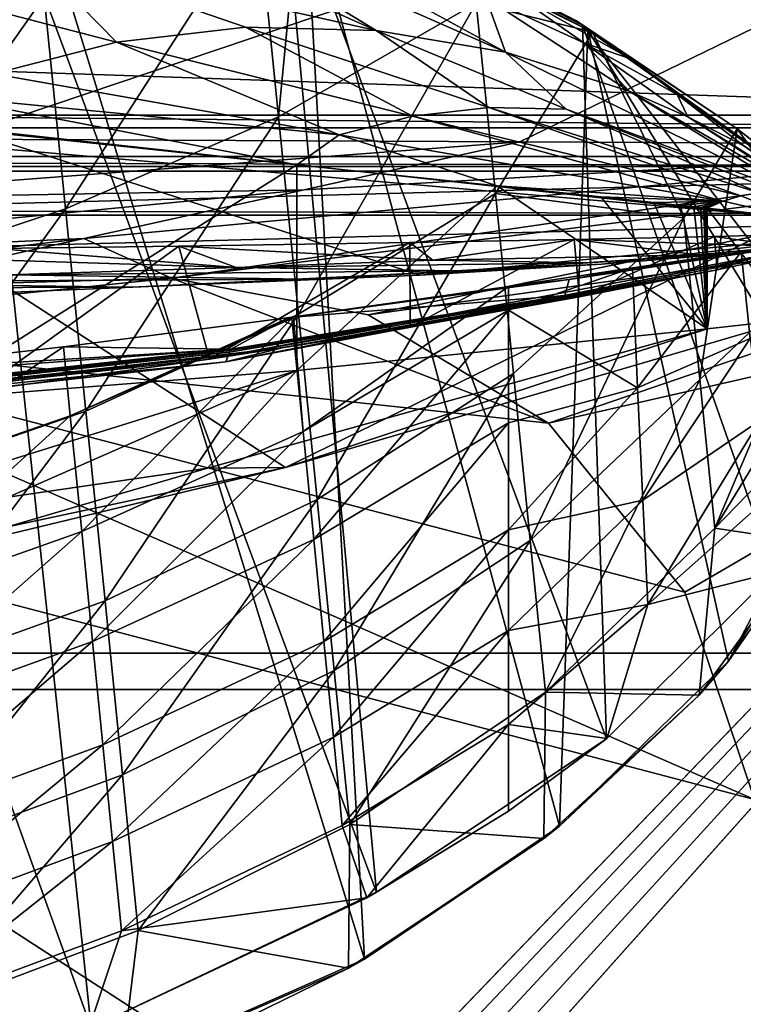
# Model space of a CAD drawing. Header units: metres. Extents: x -1204 to 0, y -809 to 0.
# Tile 112 of 118: x -128 to -84, y -105 to -46. Entities that reach past the tile are written whole.
import ezdxf

# ---------------------------------------------------------------- set-up
doc = ezdxf.new("R2010")
doc.units = ezdxf.units.M

msp = doc.modelspace()

# ---------------------------------------------------------------- linework, layer by layer
at = {"layer": 'Object 2'}
for points in [[(-10, -10, 90), (-602.021179, -625.846375, 90), (-1194.042358, -10, 90)], [(-594.006104, -626.560364, 90), (-602.021179, -625.846375, 90), (-10, -10, 90)], [(-585.781799, -628.854126, 90), (-594.006104, -626.560364, 90), (-10, -10, 90)], [(-577.802734, -632.855408, 90), (-585.781799, -628.854126, 90), (-10, -10, 90)], [(-10, -10, 90), (-570.615173, -638.481506, 90), (-577.802734, -632.855408, 90)], [(-317.021149, -753.244812, 90), (-570.615173, -638.481506, 90), (-10, -10, 90)], [(-10.00001, -794.032166, 90), (-317.021149, -753.244812, 90), (-10, -10, 90)], [(-1152.32312, -51.514099, 2065.953125), (-51.719181, -51.514099, 2065.953125), (-1191.021118, -12.81608, 2065.953125)], [(-1191.021118, -12.81608, 2065.953125), (-51.719181, -51.514099, 2065.953125), (-13.021163, -12.81608, 2065.953125)], [(-16.021164, -15.81608, 2063.697266), (-1149.852295, -53.984955, 2063.697266), (-1188.021118, -15.81608, 2063.697266)], [(-1183.620728, -15.461353, 163.059708), (-602.021118, -52.186188, 163.059708), (-20.421591, -15.461353, 163.059708)], [(-54.190041, -53.984955, 2063.697266), (-1149.852295, -53.984955, 2063.697266), (-16.021164, -15.81608, 2063.697266)], [(-602.021118, -52.186188, 163.059708), (-469.693329, -52.230034, 163.059708), (-20.421591, -15.461353, 163.059708)], [(-20.421591, -15.461353, 163.059708), (-469.693329, -52.230034, 163.059708), (-401.668549, -52.29002, 163.059708)], [(-401.668549, -52.29002, 163.059708), (-333.725525, -52.381508, 163.059708), (-20.421591, -15.461353, 163.059708)], [(-333.725525, -52.381508, 163.059708), (-267.446167, -52.509037, 163.059708), (-20.421591, -15.461353, 163.059708)], [(-20.421591, -15.461353, 163.059708), (-267.446167, -52.509037, 163.059708), (-200.119171, -52.689598, 163.059708)], [(-200.119171, -52.689598, 163.059708), (-165.851547, -52.806744, 163.059708), (-20.421591, -15.461353, 163.059708)], [(-165.851547, -52.806744, 163.059708), (-131.69278, -52.94434, 163.059708), (-20.421591, -15.461353, 163.059708)], [(-20.421591, -15.461353, 163.059708), (-131.69278, -52.94434, 163.059708), (-97.7351, -53.105221, 163.059708)], [(-97.7351, -53.105221, 163.059708), (-63.627033, -53.278889, 163.059708), (-20.421591, -15.461353, 163.059708)], [(-142.873184, -112.675606, 761.019043), (-123.324211, -106.006691, 761.142273), (-151.910416, -26.562714, 763.284912)], [(-151.910416, -26.562714, 763.284912), (-123.324211, -106.006691, 761.142273), (-131.387192, -30.240757, 763.136169)], [(-123.324211, -106.006691, 761.142273), (-106.304123, -97.912514, 761.309143), (-131.387192, -30.240757, 763.136169)], [(-131.387192, -30.240757, 763.136169), (-106.304123, -97.912514, 761.309143), (-111.91893, -36.871712, 762.913208)], [(-129.675827, -31.086746, 1218.528076), (-126.129387, -44.428093, 1221.843872), (-139.439499, -48.540134, 1219.432861)], [(-132.802704, -113.273911, 1277.284302), (-107.019112, -101.896164, 1277.513062), (-128.57254, -31.774403, 1279.395874)], [(-107.019112, -101.896164, 1277.513062), (-110.57946, -37.799053, 1279.191772), (-128.57254, -31.774403, 1279.395874)], [(-112.874451, -36.297775, 940.544189), (-111.91893, -36.871712, 762.913208), (-93.985672, -46.135025, 762.625671)], [(-112.874451, -36.297775, 940.544189), (-93.985672, -46.135025, 762.625671), (-94.346695, -45.880821, 1053.425415)], [(-112.874451, -36.297775, 940.544189), (-94.346695, -45.880821, 1053.425415), (-112.558167, -36.476601, 1053.425415)], [(-94.346695, -45.880821, 1053.425415), (-110.785149, -37.548122, 1225.921021), (-112.558167, -36.476601, 1053.425415)], [(-106.304123, -97.912514, 761.309143), (-92.554993, -88.741875, 761.512451), (-111.91893, -36.871712, 762.913208)], [(-111.91893, -36.871712, 762.913208), (-92.554993, -88.741875, 761.512451), (-93.985672, -46.135025, 762.625671)], [(-112.143982, -51.611595, 1228.927246), (-113.381432, -39.306435, 1225.181763), (-110.785149, -37.548122, 1225.921021)], [(-100.34066, -44.824921, 1232.72583), (-112.143982, -51.611595, 1228.927246), (-110.785149, -37.548122, 1225.921021)], [(-93.396271, -46.548183, 1237.630981), (-110.785149, -37.548122, 1225.921021), (-94.346695, -45.880821, 1053.425415)], [(-110.785149, -37.548122, 1225.921021), (-93.396271, -46.548183, 1237.630981), (-100.34066, -44.824921, 1232.72583)], [(-127.057289, -41.802216, 1731.918945), (-125.198891, -38.02401, 1634.200928), (-106.304916, -46.45911, 1829.632202)], [(-106.304916, -46.45911, 1829.632202), (-125.198891, -38.02401, 1634.200928), (-118.630142, -38.92915, 1634.200928)], [(-107.019112, -101.896164, 1277.513062), (-95.365578, -93.955872, 1277.689209), (-110.57946, -37.799053, 1279.191772)], [(-95.365578, -93.955872, 1277.689209), (-93.669357, -46.414337, 1278.922974), (-110.57946, -37.799053, 1279.191772)], [(-110.57946, -37.799053, 1279.191772), (-93.669357, -46.414337, 1278.922974), (-98.245201, -44.134964, 1453.190796)], [(-124.854805, -57.102619, 1226.069336), (-126.129387, -44.428093, 1221.843872), (-113.381432, -39.306435, 1225.181763)], [(-112.143982, -51.611595, 1228.927246), (-124.854805, -57.102619, 1226.069336), (-113.381432, -39.306435, 1225.181763)], [(-106.304916, -46.45911, 1829.632202), (-118.630142, -38.92915, 1634.200928), (-98.594261, -47.751736, 1829.632202)], [(-98.594261, -47.751736, 1829.632202), (-118.630142, -38.92915, 1634.200928), (-112.165924, -40.319908, 1634.200928)], [(-112.165924, -40.319908, 1634.200928), (-99.758446, -44.479996, 1634.200928), (-98.594261, -47.751736, 1829.632202)], [(-61.019341, -42.277069, 163.059708), (-61.019341, -52.277039, 163.059708), (-1143.019287, -42.277069, 163.059708)], [(-1143.019287, -42.277069, 163.059708), (-61.019341, -52.277039, 163.059708), (-1143.019287, -52.277039, 163.059708)], [(-1143.019287, -42.277069, 2063.059814), (-1143.019287, -52.277039, 2063.059814), (-61.019341, -42.277069, 2063.059814)], [(-1143.019287, -52.277039, 2063.059814), (-61.019341, -52.277039, 2063.059814), (-61.019341, -42.277069, 2063.059814)], [(-137.55571, -43.060596, 1731.918945), (-127.057289, -41.802216, 1731.918945), (-121.810402, -47.150406, 1829.632324)], [(-121.810402, -47.150406, 1829.632324), (-127.057289, -41.802216, 1731.918945), (-114.120659, -46.2621, 1829.632202)], [(-114.120659, -46.2621, 1829.632202), (-127.057289, -41.802216, 1731.918945), (-106.304916, -46.45911, 1829.632202)], [(-129.159119, -49.051888, 1829.632446), (-137.55571, -43.060596, 1731.918945), (-121.810402, -47.150406, 1829.632324)], [(-126.129387, -44.428093, 1221.843872), (-138.138077, -61.481461, 1224.005127), (-139.439499, -48.540134, 1219.432861)], [(-126.129387, -44.428093, 1221.843872), (-124.854805, -57.102619, 1226.069336), (-138.138077, -61.481461, 1224.005127)], [(-98.245201, -44.134964, 1453.190796), (-93.908211, -47.192703, 1634.200928), (-99.758446, -44.479996, 1634.200928)], [(-93.908211, -47.192703, 1634.200928), (-91.2136, -50.085922, 1829.632324), (-99.758446, -44.479996, 1634.200928)], [(-99.758446, -44.479996, 1634.200928), (-91.2136, -50.085922, 1829.632324), (-98.594261, -47.751736, 1829.632202)], [(-93.669357, -46.414337, 1278.922974), (-91.136795, -48.153843, 1453.190796), (-98.245201, -44.134964, 1453.190796)], [(-91.136795, -48.153843, 1453.190796), (-93.908211, -47.192703, 1634.200928), (-98.245201, -44.134964, 1453.190796)], [(-110.960144, -63.383739, 1234.122559), (-112.143982, -51.611595, 1228.927246), (-100.34066, -44.824921, 1232.72583)], [(-99.198219, -56.185425, 1237.22876), (-110.960144, -63.383739, 1234.122559), (-100.34066, -44.824921, 1232.72583)], [(-93.396271, -46.548183, 1237.630981), (-99.198219, -56.185425, 1237.22876), (-100.34066, -44.824921, 1232.72583)], [(-104.149788, -51.579063, 1927.345825), (-121.810402, -47.150406, 1829.632324), (-114.120659, -46.2621, 1829.632202)], [(-106.304916, -46.45911, 1829.632202), (-99.593521, -51.053921, 1927.345825), (-114.120659, -46.2621, 1829.632202)], [(-99.593521, -51.053921, 1927.345825), (-104.149788, -51.579063, 1927.345825), (-114.120659, -46.2621, 1829.632202)], [(-95.365578, -93.955872, 1277.689209), (-85.276665, -84.116219, 1277.919067), (-93.669357, -46.414337, 1278.922974)], [(-93.985672, -46.135025, 762.625671), (-78.178719, -57.37738, 762.292114), (-94.346695, -45.880821, 1053.425415)], [(-94.346695, -45.880821, 1053.425415), (-78.178719, -57.37738, 762.292114), (-78.178719, -57.37738, 1010.350647)], [(-84.759644, -52.335125, 1247.023193), (-94.346695, -45.880821, 1053.425415), (-78.178719, -57.37738, 1010.350647)], [(-84.759644, -52.335125, 1247.023193), (-93.396271, -46.548183, 1237.630981), (-94.346695, -45.880821, 1053.425415)], [(-92.554993, -88.741875, 761.512451), (-82.53112, -78.793983, 761.745605), (-93.985672, -46.135025, 762.625671)], [(-93.985672, -46.135025, 762.625671), (-82.53112, -78.793983, 761.745605), (-76.652695, -68.443481, 762)], [(-78.178719, -57.37738, 762.292114), (-93.985672, -46.135025, 762.625671), (-76.652695, -68.443481, 762)], [(-85.276665, -84.116219, 1277.919067), (-78.006813, -72.070419, 1278.213623), (-93.669357, -46.414337, 1278.922974)], [(-93.669357, -46.414337, 1278.922974), (-78.006813, -72.070419, 1278.213623), (-78.218864, -57.425652, 1278.595703)], [(-78.218864, -57.425652, 1278.595703), (-78.217918, -57.424534, 1433.302979), (-93.669357, -46.414337, 1278.922974)], [(-78.217918, -57.424534, 1433.302979), (-91.136795, -48.153843, 1453.190796), (-93.669357, -46.414337, 1278.922974)], [(-99.593521, -51.053921, 1927.345825), (-106.304916, -46.45911, 1829.632202), (-94.965324, -51.150623, 1927.345703)], [(-94.965324, -51.150623, 1927.345703), (-106.304916, -46.45911, 1829.632202), (-98.594261, -47.751736, 1829.632202)], [(-99.198219, -56.185425, 1237.22876), (-93.396271, -46.548183, 1237.630981), (-87.951897, -57.635136, 1246.151611)], [(-93.396271, -46.548183, 1237.630981), (-84.759644, -52.335125, 1247.023193), (-87.951897, -57.635136, 1246.151611)], [(-108.51461, -52.686878, 1927.345947), (-129.159119, -49.051888, 1829.632446), (-121.810402, -47.150406, 1829.632324)], [(-108.51461, -52.686878, 1927.345947), (-121.810402, -47.150406, 1829.632324), (-104.149788, -51.579063, 1927.345825)], [(-88.34642, -50.279877, 1634.200928), (-87.710281, -51.610596, 1829.632446), (-93.908211, -47.192703, 1634.200928)], [(-87.710281, -51.610596, 1829.632446), (-91.2136, -50.085922, 1829.632324), (-93.908211, -47.192703, 1634.200928)], [(-88.34642, -50.279877, 1634.200928), (-93.908211, -47.192703, 1634.200928), (-91.136795, -48.153843, 1453.190796)], [(-91.2136, -50.085922, 1829.632324), (-81.215988, -56.232765, 2025.059204), (-98.594261, -47.751736, 1829.632202)], [(-98.594261, -47.751736, 1829.632202), (-81.215988, -56.232765, 2025.059204), (-94.965324, -51.150623, 1927.345703)], [(-78.217918, -57.424534, 1433.302979), (-78.216393, -57.422707, 1510.637573), (-91.136795, -48.153843, 1453.190796)], [(-78.216393, -57.422707, 1510.637573), (-78.215408, -57.421501, 1549.247314), (-91.136795, -48.153843, 1453.190796)], [(-91.136795, -48.153843, 1453.190796), (-78.215408, -57.421501, 1549.247314), (-88.34642, -50.279877, 1634.200928)], [(-108.51461, -52.686878, 1927.345947), (-132.647537, -50.345684, 1829.632568), (-129.159119, -49.051888, 1829.632446)], [(-111.060669, -54.471844, 1933.362305), (-133.37706, -52.11808, 1841.090454), (-132.647537, -50.345684, 1829.632568)], [(-111.060669, -54.471844, 1933.362305), (-132.647537, -50.345684, 1829.632568), (-108.51461, -52.686878, 1927.345947)], [(-87.710281, -51.610596, 1829.632446), (-80.136925, -56.489822, 2025.059326), (-91.2136, -50.085922, 1829.632324)], [(-80.136925, -56.489822, 2025.059326), (-81.215988, -56.232765, 2025.059204), (-91.2136, -50.085922, 1829.632324)], [(-78.215408, -57.421501, 1549.247314), (-78.214973, -57.420971, 1568.390869), (-88.34642, -50.279877, 1634.200928)], [(-88.34642, -50.279877, 1634.200928), (-78.214973, -57.420971, 1568.390869), (-78.212738, -57.418293, 1589.528198)], [(-88.34642, -50.279877, 1634.200928), (-78.212738, -57.418293, 1589.528198), (-84.360336, -53.349972, 1829.632446)], [(-87.710281, -51.610596, 1829.632446), (-88.34642, -50.279877, 1634.200928), (-84.360336, -53.349972, 1829.632446)], [(-99.593521, -51.053921, 1927.345825), (-84.542458, -56.326405, 2025.059082), (-104.149788, -51.579063, 1927.345825)], [(-84.542458, -56.326405, 2025.059082), (-99.593521, -51.053921, 1927.345825), (-83.447311, -56.149998, 2025.059082)], [(-83.447311, -56.149998, 2025.059082), (-99.593521, -51.053921, 1927.345825), (-94.965324, -51.150623, 1927.345703)], [(-51.719181, -51.514099, 2065.953125), (-1152.32312, -51.514099, 2065.953125), (-54.779949, -54.574863, 2076.827881)], [(-1152.32312, -51.514099, 2065.953125), (-1149.262329, -54.574863, 2076.827881), (-54.779949, -54.574863, 2076.827881)], [(-123.639816, -69.184448, 1231.785645), (-124.854805, -57.102619, 1226.069336), (-112.143982, -51.611595, 1228.927246)], [(-110.960144, -63.383739, 1234.122559), (-123.639816, -69.184448, 1231.785645), (-112.143982, -51.611595, 1228.927246)], [(-85.587784, -56.637264, 2025.059082), (-108.51461, -52.686878, 1927.345947), (-104.149788, -51.579063, 1927.345825)], [(-84.542458, -56.326405, 2025.059082), (-85.587784, -56.637264, 2025.059082), (-104.149788, -51.579063, 1927.345825)], [(-81.215988, -56.232765, 2025.059204), (-82.328918, -56.117882, 2025.059204), (-94.965324, -51.150623, 1927.345703)], [(-94.965324, -51.150623, 1927.345703), (-82.328918, -56.117882, 2025.059204), (-83.447311, -56.149998, 2025.059082)], [(-80.136925, -56.489822, 2025.059326), (-87.710281, -51.610596, 1829.632446), (-79.618309, -56.668224, 2025.059326)], [(-79.618309, -56.668224, 2025.059326), (-87.710281, -51.610596, 1829.632446), (-84.360336, -53.349972, 1829.632446)], [(-1143.019287, -52.277039, 2063.059814), (-592.221802, -52.277039, 2035.05957), (-61.019341, -52.277039, 2063.059814)], [(-61.019341, -52.277039, 163.059708), (-606.323853, -52.2771, 178.815674), (-1143.019287, -52.277039, 163.059708)], [(-579.647461, -52.277081, 180.079239), (-606.323853, -52.2771, 178.815674), (-61.019341, -52.277039, 163.059708)], [(-592.221802, -52.277039, 2035.05957), (-530.419067, -52.277027, 2033.819946), (-61.019341, -52.277039, 2063.059814)], [(-553.259033, -52.277065, 183.603622), (-579.647461, -52.277081, 180.079239), (-61.019341, -52.277039, 163.059708)], [(-527.484924, -52.277077, 189.304047), (-553.259033, -52.277065, 183.603622), (-61.019341, -52.277039, 163.059708)], [(-61.019341, -52.277039, 2063.059814), (-530.419067, -52.277027, 2033.819946), (-210.875702, -52.277069, 2039.214233)], [(-256.563019, -52.277069, 206.237686), (-527.484924, -52.277077, 189.304047), (-61.019341, -52.277039, 163.059708)], [(-61.019341, -52.277039, 163.059708), (-222.15715, -52.277069, 203.440186), (-256.563019, -52.277069, 206.237686)], [(-187.65834, -52.277069, 202.238358), (-222.15715, -52.277069, 203.440186), (-61.019341, -52.277039, 163.059708)], [(-210.875702, -52.277069, 2039.214233), (-143.068665, -52.277069, 2044.445557), (-61.019341, -52.277039, 2063.059814)], [(-131.164246, -52.277069, 204.764084), (-187.65834, -52.277069, 202.238358), (-61.019341, -52.277039, 163.059708)], [(-143.068665, -52.277069, 2044.445557), (-75.219818, -52.277069, 2045.059814), (-61.019341, -52.277039, 2063.059814)], [(-142.869507, -79.18853, 2039.704468), (-111.733101, -72.539726, 2041.728271), (-143.068665, -52.277069, 2044.445557)], [(-111.733101, -72.539726, 2041.728271), (-81.222069, -57.633026, 2044.11438), (-143.068665, -52.277069, 2044.445557)], [(-143.068665, -52.277069, 2044.445557), (-81.222069, -57.633026, 2044.11438), (-75.219818, -52.277069, 2045.059814)], [(-133.37706, -52.11808, 1841.090454), (-111.060669, -54.471844, 1933.362305), (-133.392441, -68.515747, 1840.947266)], [(-131.164246, -52.277069, 204.764084), (-103.681511, -61.071793, 208.113754), (-132.29158, -62.254959, 204.656616)], [(-61.019341, -52.277039, 163.059708), (-75.228119, -52.277069, 213.077438), (-131.164246, -52.277069, 204.764084)], [(-75.228119, -52.277069, 213.077438), (-75.228119, -58.379692, 213.077438), (-131.164246, -52.277069, 204.764084)], [(-75.228119, -58.379692, 213.077438), (-103.681511, -61.071793, 208.113754), (-131.164246, -52.277069, 204.764084)], [(-99.093735, -55.738033, 1979.244751), (-111.060669, -54.471844, 1933.362305), (-108.51461, -52.686878, 1927.345947)], [(-99.093735, -55.738033, 1979.244751), (-108.51461, -52.686878, 1927.345947), (-85.587784, -56.637264, 2025.059082)], [(-87.951897, -57.635136, 1246.151611), (-84.759644, -52.335125, 1247.023193), (-86.979866, -67.301018, 1252.228394)], [(-84.759644, -52.335125, 1247.023193), (-79.221069, -59.957474, 1257.703491), (-86.979866, -67.301018, 1252.228394)], [(-78.218758, -57.425575, 1258.327881), (-84.759644, -52.335125, 1247.023193), (-78.178719, -57.37738, 1010.350647)], [(-84.759644, -52.335125, 1247.023193), (-78.218758, -57.425575, 1258.327881), (-79.221069, -59.957474, 1257.703491)], [(-131.69278, -52.94434, 163.059708), (-143.372101, -56.569725, 152.015396), (-97.7351, -53.105221, 163.059708)], [(-143.372101, -56.569725, 152.015396), (-110.622002, -55.960331, 151.817764), (-97.7351, -53.105221, 163.059708)], [(-110.622002, -55.960331, 151.817764), (-123.774139, -58.869568, 140.341736), (-63.627033, -53.278889, 163.059708)], [(-63.627033, -53.278889, 163.059708), (-123.774139, -58.869568, 140.341736), (-118.53315, -61.246933, 118.953995)], [(-60.374561, -54.002296, 163.059708), (-63.627033, -53.278889, 163.059708), (-118.53315, -61.246933, 118.953995)], [(-97.7351, -53.105221, 163.059708), (-110.622002, -55.960331, 151.817764), (-63.627033, -53.278889, 163.059708)], [(-1146.364624, -57.472641, 2076.088623), (-1149.852295, -53.984955, 2063.697266), (-57.677727, -57.472641, 2076.088623)], [(-1149.852295, -53.984955, 2063.697266), (-54.190041, -53.984955, 2063.697266), (-57.677727, -57.472641, 2076.088623)], [(-106.787247, -63.440125, 118.91571), (-60.374561, -54.002296, 163.059708), (-118.53315, -61.246933, 118.953995)], [(-56.800224, -56.479313, 163.059708), (-60.374561, -54.002296, 163.059708), (-106.787247, -63.440125, 118.91571)], [(-54.779949, -54.574863, 2076.827881), (-1149.262329, -54.574863, 2076.827881), (-1148.975098, -54.857471, 2077.832031)], [(-1148.975098, -54.857471, 2077.832031), (-55.067207, -54.857471, 2077.832031), (-54.779949, -54.574863, 2076.827881)], [(-133.392441, -68.515747, 1840.947266), (-111.060669, -54.471844, 1933.362305), (-111.048393, -66.76355, 1933.358887)], [(-111.060669, -54.471844, 1933.362305), (-99.093735, -55.738033, 1979.244751), (-111.048393, -66.76355, 1933.358887)], [(-1141.604492, -83.627754, 2097.01001), (-55.067207, -54.857471, 2077.832031), (-1148.975098, -54.857471, 2077.832031)], [(-62.437889, -83.627754, 2097.01001), (-55.067207, -54.857471, 2077.832031), (-1141.604492, -83.627754, 2097.01001)], [(-111.048393, -66.76355, 1933.358887), (-99.093735, -55.738033, 1979.244751), (-86.555603, -64.278046, 2025.059937)], [(-99.093735, -55.738033, 1979.244751), (-92.891281, -56.395302, 2002.185791), (-86.555603, -64.278046, 2025.059937)], [(-92.891281, -56.395302, 2002.185791), (-99.093735, -55.738033, 1979.244751), (-85.587784, -56.637264, 2025.059082)], [(-123.774139, -58.869568, 140.341736), (-110.622002, -55.960331, 151.817764), (-155.618546, -60.33168, 140.541092)], [(-110.622002, -55.960331, 151.817764), (-143.372101, -56.569725, 152.015396), (-155.618546, -60.33168, 140.541092)], [(-109.84684, -74.454422, 1240.693481), (-110.960144, -63.383739, 1234.122559), (-99.198219, -56.185425, 1237.22876)], [(-98.117744, -66.92968, 1243.062744), (-109.84684, -74.454422, 1240.693481), (-99.198219, -56.185425, 1237.22876)], [(-87.951897, -57.635136, 1246.151611), (-98.117744, -66.92968, 1243.062744), (-99.198219, -56.185425, 1237.22876)], [(-86.555603, -64.278046, 2025.059937), (-92.891281, -56.395302, 2002.185791), (-89.73391, -56.730141, 2013.660034)], [(-85.587784, -56.637264, 2025.059082), (-89.73391, -56.730141, 2013.660034), (-92.891281, -56.395302, 2002.185791)], [(-85.587784, -56.637264, 2025.059082), (-84.542458, -56.326405, 2025.059082), (-81.222069, -57.633026, 2044.11438)], [(-81.222069, -57.633026, 2044.11438), (-84.542458, -56.326405, 2025.059082), (-83.447311, -56.149998, 2025.059082)], [(-96.019035, -69.893349, 118.80307), (-56.800224, -56.479313, 163.059708), (-106.787247, -63.440125, 118.91571)], [(-54.251095, -60.36776, 163.059708), (-56.800224, -56.479313, 163.059708), (-96.019035, -69.893349, 118.80307)], [(-88.1418, -56.899052, 2019.395996), (-89.73391, -56.730141, 2013.660034), (-85.587784, -56.637264, 2025.059082)], [(-89.73391, -56.730141, 2013.660034), (-88.1418, -56.899052, 2019.395996), (-86.555603, -64.278046, 2025.059937)], [(-87.342766, -56.983841, 2022.262207), (-88.1418, -56.899052, 2019.395996), (-85.587784, -56.637264, 2025.059082)], [(-88.1418, -56.899052, 2019.395996), (-87.342766, -56.983841, 2022.262207), (-86.555603, -64.278046, 2025.059937)], [(-85.587784, -56.637264, 2025.059082), (-86.942566, -57.02631, 2023.694702), (-87.342766, -56.983841, 2022.262207)], [(-86.555603, -64.278046, 2025.059937), (-87.342766, -56.983841, 2022.262207), (-86.942566, -57.02631, 2023.694702)], [(-86.74231, -57.047562, 2024.410767), (-86.942566, -57.02631, 2023.694702), (-85.587784, -56.637264, 2025.059082)], [(-86.642143, -57.058193, 2024.768799), (-86.74231, -57.047562, 2024.410767), (-85.587784, -56.637264, 2025.059082)], [(-85.587784, -56.637264, 2025.059082), (-86.592049, -57.063511, 2024.947754), (-86.642143, -57.058193, 2024.768799)], [(-86.567001, -57.06617, 2025.037231), (-86.592049, -57.063511, 2024.947754), (-85.587784, -56.637264, 2025.059082)], [(-86.555603, -57.066879, 2025.059937), (-86.567001, -57.06617, 2025.037231), (-85.587784, -56.637264, 2025.059082)], [(-86.555603, -57.066879, 2025.059937), (-85.587784, -56.637264, 2025.059082), (-81.222069, -57.633026, 2044.11438)], [(-1146.364624, -57.472641, 2076.088623), (-57.677727, -57.472641, 2076.088623), (-1139.281494, -85.806732, 2094.976074)], [(-57.677727, -57.472641, 2076.088623), (-64.760849, -85.806732, 2094.976074), (-1139.281494, -85.806732, 2094.976074)], [(-138.138077, -61.481461, 1224.005127), (-124.854805, -57.102619, 1226.069336), (-136.900589, -73.786995, 1230.097656)], [(-124.854805, -57.102619, 1226.069336), (-123.639816, -69.184448, 1231.785645), (-136.900589, -73.786995, 1230.097656)], [(-86.942566, -57.02631, 2023.694702), (-86.74231, -57.047562, 2024.410767), (-86.555603, -64.278046, 2025.059937)], [(-86.74231, -57.047562, 2024.410767), (-86.642143, -57.058193, 2024.768799), (-86.555603, -64.278046, 2025.059937)], [(-86.555603, -64.278046, 2025.059937), (-86.642143, -57.058193, 2024.768799), (-86.592049, -57.063511, 2024.947754)], [(-86.592049, -57.063511, 2024.947754), (-86.567001, -57.06617, 2025.037231), (-86.555603, -64.278046, 2025.059937)], [(-86.567001, -57.06617, 2025.037231), (-86.555603, -57.066879, 2025.059937), (-86.555603, -64.278046, 2025.059937)], [(-86.555603, -64.278046, 2025.059937), (-86.555603, -57.066879, 2025.059937), (-81.523582, -63.719326, 2043.042236)], [(-86.555603, -57.066879, 2025.059937), (-81.222069, -57.633026, 2044.11438), (-81.523582, -63.719326, 2043.042236)], [(-111.733101, -72.539726, 2041.728271), (-81.523582, -63.719326, 2043.042236), (-81.222069, -57.633026, 2044.11438)], [(-97.1147, -76.903946, 1250.144531), (-98.117744, -66.92968, 1243.062744), (-87.951897, -57.635136, 1246.151611)], [(-86.979866, -67.301018, 1252.228394), (-97.1147, -76.903946, 1250.144531), (-87.951897, -57.635136, 1246.151611)], [(-115.289513, -66.238342, 664.6698), (-79.637787, -59.388416, 580.925659), (-75.228119, -58.379692, 628.759521)], [(-75.228119, -58.379692, 628.759521), (-75.228119, -58.379692, 661.559875), (-115.289513, -66.238342, 664.6698)], [(-75.228119, -58.379692, 661.559875), (-75.226776, -58.379799, 664.875671), (-115.289513, -66.238342, 664.6698)], [(-115.289513, -66.238342, 664.6698), (-75.226776, -58.379799, 664.875671), (-115.143257, -65.856537, 674.172241)], [(-75.226776, -58.379799, 664.875671), (-95.048058, -62.272488, 683.751221), (-115.143257, -65.856537, 674.172241)], [(-75.228119, -58.379692, 213.077438), (-75.228119, -58.379692, 315.815704), (-103.681511, -61.071793, 208.113754)], [(-75.228119, -58.379692, 315.815704), (-92.856056, -60.406384, 312.008362), (-103.681511, -61.071793, 208.113754)], [(-94.79509, -61.329617, 722.405762), (-95.048058, -62.272488, 683.751221), (-75.226776, -58.379799, 664.875671)], [(-75.226776, -58.379799, 664.875671), (-84.529381, -59.668465, 736.489136), (-94.79509, -61.329617, 722.405762)], [(-94.493401, -58.943001, 484.370361), (-86.111771, -58.756042, 532.306885), (-94.178864, -62.364601, 485.98291)], [(-81.862488, -59.355991, 520.878906), (-86.111771, -58.756042, 532.306885), (-94.493401, -58.943001, 484.370361)], [(-86.111771, -58.756042, 532.306885), (-85.958694, -60.740765, 533.304199), (-94.178864, -62.364601, 485.98291)], [(-75.228119, -58.379692, 315.815704), (-75.228119, -58.379692, 420.13031), (-92.856056, -60.406384, 312.008362)], [(-75.228119, -58.379692, 420.13031), (-84.425903, -59.733139, 416.999786), (-92.856056, -60.406384, 312.008362)], [(-86.111771, -58.756042, 532.306885), (-79.687019, -58.568134, 580.488037), (-85.958694, -60.740765, 533.304199)], [(-79.687019, -58.568134, 580.488037), (-86.111771, -58.756042, 532.306885), (-81.862488, -59.355991, 520.878906)], [(-79.687019, -58.568134, 580.488037), (-79.637787, -59.388416, 580.925659), (-85.958694, -60.740765, 533.304199)], [(-79.190361, -58.907436, 743.487976), (-84.529381, -59.668465, 736.489136), (-75.226776, -58.379799, 664.875671)], [(-75.228119, -58.379692, 420.13031), (-75.228119, -58.379692, 524.444946), (-84.425903, -59.733139, 416.999786)], [(-75.228119, -58.379692, 524.444946), (-78.532654, -59.057274, 522.663513), (-84.425903, -59.733139, 416.999786)], [(-155.618546, -60.33168, 140.541092), (-167.859604, -64.090828, 129.060028), (-123.774139, -58.869568, 140.341736)], [(-167.859604, -64.090828, 129.060028), (-136.920654, -61.774311, 128.858017), (-123.774139, -58.869568, 140.341736)], [(-123.774139, -58.869568, 140.341736), (-136.920654, -61.774311, 128.858017), (-118.53315, -61.246933, 118.953995)], [(-129.039825, -59.467819, 349.80368), (-118.099632, -59.326622, 386.007721), (-130.085602, -67.976509, 346.546051)], [(-118.099632, -59.326622, 386.007721), (-116.259789, -66.081741, 392.531769), (-130.085602, -67.976509, 346.546051)], [(-118.099632, -59.326622, 386.007721), (-129.039825, -59.467819, 349.80368), (-114.667915, -60.607395, 357.252167)], [(-118.099632, -59.326622, 386.007721), (-104.304916, -59.120148, 438.948608), (-116.259789, -66.081741, 392.531769)], [(-102.933632, -60.165119, 410.724701), (-104.304916, -59.120148, 438.948608), (-118.099632, -59.326622, 386.007721)], [(-114.667915, -60.607395, 357.252167), (-102.933632, -60.165119, 410.724701), (-118.099632, -59.326622, 386.007721)], [(-104.304916, -59.120148, 438.948608), (-104.284554, -64.176331, 439.03479), (-116.259789, -66.081741, 392.531769)], [(-104.304916, -59.120148, 438.948608), (-94.493401, -58.943001, 484.370361), (-104.284554, -64.176331, 439.03479)], [(-94.493401, -58.943001, 484.370361), (-104.304916, -59.120148, 438.948608), (-102.933632, -60.165119, 410.724701)], [(-94.493401, -58.943001, 484.370361), (-94.178864, -62.364601, 485.98291), (-104.284554, -64.176331, 439.03479)], [(-87.126633, -59.842953, 467.232635), (-94.493401, -58.943001, 484.370361), (-102.933632, -60.165119, 410.724701)], [(-87.126633, -59.842953, 467.232635), (-81.862488, -59.355991, 520.878906), (-94.493401, -58.943001, 484.370361)], [(-84.425903, -59.733139, 416.999786), (-78.532654, -59.057274, 522.663513), (-87.126633, -59.842953, 467.232635)], [(-78.532654, -59.057274, 522.663513), (-81.862488, -59.355991, 520.878906), (-87.126633, -59.842953, 467.232635)], [(-83.975372, -64.845329, 739.582703), (-84.529381, -59.668465, 736.489136), (-79.190361, -58.907436, 743.487976)], [(-129.039825, -59.467819, 349.80368), (-145.086243, -59.650616, 302.93457), (-114.667915, -60.607395, 357.252167)], [(-114.667915, -60.607395, 357.252167), (-145.086243, -59.650616, 302.93457), (-128.280197, -61.047359, 304.372559)], [(-85.958694, -60.740765, 533.304199), (-79.637787, -59.388416, 580.925659), (-115.289513, -66.238342, 664.6698)], [(-87.126633, -59.842953, 467.232635), (-102.933632, -60.165119, 410.724701), (-93.674271, -60.328831, 413.862946)], [(-92.856056, -60.406384, 312.008362), (-84.425903, -59.733139, 416.999786), (-101.491074, -60.8134, 360.829559)], [(-84.425903, -59.733139, 416.999786), (-93.674271, -60.328831, 413.862946), (-101.491074, -60.8134, 360.829559)], [(-84.529381, -59.668465, 736.489136), (-91.008186, -60.632458, 730.556213), (-94.79509, -61.329617, 722.405762)], [(-84.425903, -59.733139, 416.999786), (-87.126633, -59.842953, 467.232635), (-93.674271, -60.328831, 413.862946)], [(-91.008186, -60.632458, 730.556213), (-84.529381, -59.668465, 736.489136), (-90.704628, -67.781227, 734.823608)], [(-90.704628, -67.781227, 734.823608), (-84.529381, -59.668465, 736.489136), (-83.975372, -64.845329, 739.582703)], [(-86.979866, -67.301018, 1252.228394), (-79.221069, -59.957474, 1257.703491), (-86.087776, -76.17202, 1259.418213)], [(-79.221069, -59.957474, 1257.703491), (-78.795837, -64.185944, 1260.764771), (-86.087776, -76.17202, 1259.418213)], [(-103.681511, -61.071793, 208.113754), (-92.856056, -60.406384, 312.008362), (-120.860901, -61.777683, 256.006836)], [(-92.856056, -60.406384, 312.008362), (-110.559875, -61.296429, 308.191498), (-120.860901, -61.777683, 256.006836)], [(-93.674271, -60.328831, 413.862946), (-102.933632, -60.165119, 410.724701), (-114.667915, -60.607395, 357.252167)], [(-101.491074, -60.8134, 360.829559), (-93.674271, -60.328831, 413.862946), (-114.667915, -60.607395, 357.252167)], [(-101.491074, -60.8134, 360.829559), (-110.559875, -61.296429, 308.191498), (-92.856056, -60.406384, 312.008362)], [(-87.875092, -79.9851, 118.626915), (-54.251095, -60.36776, 163.059708), (-96.019035, -69.893349, 118.80307)], [(-54.251095, -60.36776, 163.059708), (-87.875092, -79.9851, 118.626915), (-83.725204, -92.362556, 118.410866)], [(-110.559875, -61.296429, 308.191498), (-128.280197, -61.047359, 304.372559), (-143.740799, -61.484669, 252.173111)], [(-120.860901, -61.777683, 256.006836), (-132.29158, -62.254959, 204.656616), (-103.681511, -61.071793, 208.113754)], [(-114.667915, -60.607395, 357.252167), (-128.280197, -61.047359, 304.372559), (-101.491074, -60.8134, 360.829559)], [(-128.280197, -61.047359, 304.372559), (-110.559875, -61.296429, 308.191498), (-101.491074, -60.8134, 360.829559)], [(-111.924629, -65.401451, 464.540405), (-85.958694, -60.740765, 533.304199), (-115.289513, -66.238342, 664.6698)], [(-111.924629, -65.401451, 464.540405), (-94.178864, -62.364601, 485.98291), (-85.958694, -60.740765, 533.304199)], [(-98.419701, -63.163074, 726.623718), (-98.419861, -61.732468, 725.868042), (-91.008186, -60.632458, 730.556213)], [(-94.79509, -61.329617, 722.405762), (-91.008186, -60.632458, 730.556213), (-98.419861, -61.732468, 725.868042)], [(-90.704628, -67.781227, 734.823608), (-98.419701, -63.163074, 726.623718), (-91.008186, -60.632458, 730.556213)], [(-143.740799, -61.484669, 252.173111), (-160.290649, -61.903255, 202.734772), (-120.860901, -61.777683, 256.006836)], [(-118.53315, -61.246933, 118.953995), (-136.920654, -61.774311, 128.858017), (-148.221344, -64.277542, 118.901093)], [(-148.221344, -64.277542, 118.901093), (-96.019035, -69.893349, 118.80307), (-118.53315, -61.246933, 118.953995)], [(-120.860901, -61.777683, 256.006836), (-110.559875, -61.296429, 308.191498), (-143.740799, -61.484669, 252.173111)], [(-96.019035, -69.893349, 118.80307), (-106.787247, -63.440125, 118.91571), (-118.53315, -61.246933, 118.953995)], [(-111.253685, -63.557495, 720.262146), (-111.486053, -63.589355, 720.175964), (-94.79509, -61.329617, 722.405762)], [(-94.79509, -61.329617, 722.405762), (-111.486053, -63.589355, 720.175964), (-95.048058, -62.272488, 683.751221)], [(-98.419861, -61.732468, 725.868042), (-111.253685, -63.557495, 720.262146), (-94.79509, -61.329617, 722.405762)], [(-160.290649, -61.903255, 202.734772), (-132.29158, -62.254959, 204.656616), (-120.860901, -61.777683, 256.006836)], [(-115.143257, -65.856537, 674.172241), (-95.048058, -62.272488, 683.751221), (-115.070908, -65.666061, 678.923523)], [(-95.048058, -62.272488, 683.751221), (-115.035126, -65.571091, 681.299194), (-115.070908, -65.666061, 678.923523)], [(-115.017509, -65.523796, 682.487), (-115.035126, -65.571091, 681.299194), (-95.048058, -62.272488, 683.751221)], [(-115.008896, -65.500282, 683.080994), (-115.017509, -65.523796, 682.487), (-95.048058, -62.272488, 683.751221)], [(-115.004723, -65.488617, 683.37793), (-115.008896, -65.500282, 683.080994), (-95.048058, -62.272488, 683.751221)], [(-115.002731, -65.482857, 683.526428), (-115.004723, -65.488617, 683.37793), (-95.048058, -62.272488, 683.751221)], [(-95.048058, -62.272488, 683.751221), (-115.001221, -65.477417, 683.674927), (-115.002731, -65.482857, 683.526428)], [(-111.486053, -63.589355, 720.175964), (-115.001221, -65.477417, 683.674927), (-95.048058, -62.272488, 683.751221)], [(-110.676201, -70.407722, 724.311096), (-111.253685, -63.557495, 720.262146), (-98.419861, -61.732468, 725.868042)], [(-98.419701, -63.163074, 726.623718), (-110.676201, -70.407722, 724.311096), (-98.419861, -61.732468, 725.868042)], [(-104.284554, -64.176331, 439.03479), (-94.178864, -62.364601, 485.98291), (-111.924629, -65.401451, 464.540405)], [(-123.639816, -69.184448, 1231.785645), (-110.960144, -63.383739, 1234.122559), (-122.501816, -80.50071, 1238.911011)], [(-110.960144, -63.383739, 1234.122559), (-109.84684, -74.454422, 1240.693481), (-122.501816, -80.50071, 1238.911011)], [(-110.037842, -76.847237, 728.843323), (-110.676201, -70.407722, 724.311096), (-98.419701, -63.163074, 726.623718)], [(-98.419838, -69.876686, 730.589905), (-110.037842, -76.847237, 728.843323), (-98.419701, -63.163074, 726.623718)], [(-98.419838, -69.876686, 730.589905), (-98.419701, -63.163074, 726.623718), (-90.704628, -67.781227, 734.823608)], [(-124.992851, -65.346626, 715.84436), (-111.486053, -63.589355, 720.175964), (-124.575989, -69.467155, 718.136414)], [(-111.486053, -63.589355, 720.175964), (-124.992851, -65.346626, 715.84436), (-115.001221, -65.477417, 683.674927)], [(-124.575989, -69.467155, 718.136414), (-111.486053, -63.589355, 720.175964), (-111.345985, -63.651169, 720.268921)], [(-124.575989, -69.467155, 718.136414), (-111.345985, -63.651169, 720.268921), (-123.891861, -76.368416, 722.51593)], [(-111.345985, -63.651169, 720.268921), (-110.676201, -70.407722, 724.311096), (-123.891861, -76.368416, 722.51593)], [(-86.555603, -64.278046, 2025.059937), (-81.523582, -63.719326, 2043.042236), (-111.733101, -72.539726, 2041.728271)], [(-111.486053, -63.589355, 720.175964), (-111.253685, -63.557495, 720.262146), (-111.345985, -63.651169, 720.268921)], [(-111.345985, -63.651169, 720.268921), (-111.253685, -63.557495, 720.262146), (-110.676201, -70.407722, 724.311096)], [(-83.725204, -92.362556, 118.410866), (-148.221344, -64.277542, 118.901093), (-178.64003, -67.420189, 118.846237)], [(-83.725204, -92.362556, 118.410866), (-87.875092, -79.9851, 118.626915), (-148.221344, -64.277542, 118.901093)], [(-87.875092, -79.9851, 118.626915), (-96.019035, -69.893349, 118.80307), (-148.221344, -64.277542, 118.901093)], [(-111.733101, -72.539726, 2041.728271), (-116.382484, -72.585571, 1988.339233), (-86.555603, -64.278046, 2025.059937)], [(-116.382484, -72.585571, 1988.339233), (-111.048393, -66.76355, 1933.358887), (-86.555603, -64.278046, 2025.059937)], [(-116.259789, -66.081741, 392.531769), (-104.284554, -64.176331, 439.03479), (-111.924629, -65.401451, 464.540405)], [(-86.087776, -76.17202, 1259.418213), (-78.795837, -64.185944, 1260.764771), (-78.389473, -68.226845, 1264.076782)], [(-90.396751, -74.500854, 739.744751), (-90.704628, -67.781227, 734.823608), (-83.975372, -64.845329, 739.582703)], [(-90.396751, -74.500854, 739.744751), (-83.975372, -64.845329, 739.582703), (-83.413788, -69.734787, 743.113342)], [(-149.067657, -69.657883, 464.540466), (-111.924629, -65.401451, 464.540405), (-155.860367, -70.801498, 664.550293)], [(-111.924629, -65.401451, 464.540405), (-115.289513, -66.238342, 664.6698), (-155.860367, -70.801498, 664.550293)], [(-115.143257, -65.856537, 674.172241), (-115.070908, -65.666061, 678.923523), (-155.355576, -70.059265, 678.817993)], [(-155.355576, -70.059265, 678.817993), (-115.070908, -65.666061, 678.923523), (-155.272766, -69.936386, 681.196045)], [(-115.070908, -65.666061, 678.923523), (-115.035126, -65.571091, 681.299194), (-155.272766, -69.936386, 681.196045)], [(-155.272766, -69.936386, 681.196045), (-115.035126, -65.571091, 681.299194), (-155.231903, -69.875336, 682.385132)], [(-115.035126, -65.571091, 681.299194), (-115.017509, -65.523796, 682.487), (-155.231903, -69.875336, 682.385132)], [(-155.231903, -69.875336, 682.385132), (-115.017509, -65.523796, 682.487), (-155.211868, -69.845078, 682.979675)], [(-115.017509, -65.523796, 682.487), (-115.008896, -65.500282, 683.080994), (-155.211868, -69.845078, 682.979675)], [(-155.211868, -69.845078, 682.979675), (-115.008896, -65.500282, 683.080994), (-155.202118, -69.830132, 683.276978)], [(-115.008896, -65.500282, 683.080994), (-115.004723, -65.488617, 683.37793), (-155.202118, -69.830132, 683.276978)], [(-155.202118, -69.830132, 683.276978), (-115.004723, -65.488617, 683.37793), (-155.197449, -69.8228, 683.425659)], [(-115.002731, -65.482857, 683.526428), (-155.19371, -69.816109, 683.574341), (-155.197449, -69.8228, 683.425659)], [(-115.004723, -65.488617, 683.37793), (-115.002731, -65.482857, 683.526428), (-155.197449, -69.8228, 683.425659)], [(-115.001221, -65.477417, 683.674927), (-155.19371, -69.816109, 683.574341), (-115.002731, -65.482857, 683.526428)], [(-115.001221, -65.477417, 683.674927), (-153.320007, -68.291908, 709.904602), (-155.19371, -69.816109, 683.574341)], [(-115.001221, -65.477417, 683.674927), (-139.118851, -66.952469, 712.44458), (-153.320007, -68.291908, 709.904602)], [(-116.259789, -66.081741, 392.531769), (-111.924629, -65.401451, 464.540405), (-149.067657, -69.657883, 464.540466)], [(-139.118851, -66.952469, 712.44458), (-124.992851, -65.346626, 715.84436), (-138.299759, -74.21331, 716.533569)], [(-124.992851, -65.346626, 715.84436), (-139.118851, -66.952469, 712.44458), (-115.001221, -65.477417, 683.674927)], [(-138.299759, -74.21331, 716.533569), (-124.992851, -65.346626, 715.84436), (-124.575989, -69.467155, 718.136414)], [(-155.860367, -70.801498, 664.550293), (-115.289513, -66.238342, 664.6698), (-155.522751, -70.306091, 674.062012)], [(-115.289513, -66.238342, 664.6698), (-115.143257, -65.856537, 674.172241), (-155.522751, -70.306091, 674.062012)], [(-155.522751, -70.306091, 674.062012), (-115.143257, -65.856537, 674.172241), (-155.355576, -70.059265, 678.817993)], [(-130.085602, -67.976509, 346.546051), (-116.259789, -66.081741, 392.531769), (-149.067657, -69.657883, 464.540466)], [(-133.392441, -68.515747, 1840.947266), (-111.048393, -66.76355, 1933.358887), (-139.61705, -75.667572, 1880.283203)], [(-139.61705, -75.667572, 1880.283203), (-111.048393, -66.76355, 1933.358887), (-128.293594, -74.317184, 1934.380127)], [(-111.048393, -66.76355, 1933.358887), (-116.382484, -72.585571, 1988.339233), (-128.293594, -74.317184, 1934.380127)], [(-108.820007, -84.665237, 1248.546021), (-109.84684, -74.454422, 1240.693481), (-98.117744, -66.92968, 1243.062744)], [(-97.1147, -76.903946, 1250.144531), (-108.820007, -84.665237, 1248.546021), (-98.117744, -66.92968, 1243.062744)], [(-178.64003, -67.420189, 118.846237), (-209.42363, -70.397537, 118.794266), (-78.372498, -132.380936, 117.712341)], [(-78.372498, -132.380936, 117.712341), (-83.725204, -92.362556, 118.410866), (-178.64003, -67.420189, 118.846237)], [(-96.203827, -85.961685, 1258.36853), (-97.1147, -76.903946, 1250.144531), (-86.979866, -67.301018, 1252.228394)], [(-86.087776, -76.17202, 1259.418213), (-96.203827, -85.961685, 1258.36853), (-86.979866, -67.301018, 1252.228394)], [(-98.419861, -76.269066, 735.079102), (-90.704628, -67.781227, 734.823608), (-90.396751, -74.500854, 739.744751)], [(-98.419861, -76.269066, 735.079102), (-98.419838, -69.876686, 730.589905), (-90.704628, -67.781227, 734.823608)], [(-78.006813, -72.070419, 1278.213623), (-85.276665, -84.116219, 1277.919067), (-76.572632, -67.605492, 1267.624756)], [(-85.276665, -84.116219, 1277.919067), (-80.377785, -77.021339, 1267.624756), (-76.572632, -67.605492, 1267.624756)], [(-78.389473, -68.226845, 1264.076782), (-80.377785, -77.021339, 1267.624756), (-86.087776, -76.17202, 1259.418213)], [(-136.900589, -73.786995, 1230.097656), (-123.639816, -69.184448, 1231.785645), (-135.744751, -85.280647, 1237.623413)], [(-123.639816, -69.184448, 1231.785645), (-122.501816, -80.50071, 1238.911011), (-135.744751, -85.280647, 1237.623413)], [(-137.604843, -81.223335, 721.166626), (-138.299759, -74.21331, 716.533569), (-124.575989, -69.467155, 718.136414)], [(-123.891861, -76.368416, 722.51593), (-137.604843, -81.223335, 721.166626), (-124.575989, -69.467155, 718.136414)], [(-109.434296, -82.935631, 733.841675), (-110.037842, -76.847237, 728.843323), (-98.419838, -69.876686, 730.589905)], [(-98.419861, -76.269066, 735.079102), (-109.434296, -82.935631, 733.841675), (-98.419838, -69.876686, 730.589905)], [(-90.088875, -80.728035, 745.271362), (-90.396751, -74.500854, 739.744751), (-83.413788, -69.734787, 743.113342)], [(-82.852203, -74.295952, 747.047607), (-90.088875, -80.728035, 745.271362), (-83.413788, -69.734787, 743.113342)], [(-209.42363, -70.397537, 118.794266), (-240.123306, -73.158218, 118.746078), (-78.372498, -132.380936, 117.712341)], [(-123.891861, -76.368416, 722.51593), (-110.676201, -70.407722, 724.311096), (-123.241661, -82.927406, 727.395203)], [(-110.676201, -70.407722, 724.311096), (-110.037842, -76.847237, 728.843323), (-123.241661, -82.927406, 727.395203)], [(-142.869507, -79.18853, 2039.704468), (-137.163757, -78.671654, 1987.060791), (-111.733101, -72.539726, 2041.728271)], [(-137.163757, -78.671654, 1987.060791), (-116.382484, -72.585571, 1988.339233), (-111.733101, -72.539726, 2041.728271)], [(-128.293594, -74.317184, 1934.380127), (-116.382484, -72.585571, 1988.339233), (-137.163757, -78.671654, 1987.060791)], [(-240.123306, -73.158218, 118.746078), (-300.968048, -77.99707, 118.661613), (-75.01664, -161.387802, 117.206024)], [(-78.372498, -132.380936, 117.712341), (-240.123306, -73.158218, 118.746078), (-75.01664, -161.387802, 117.206024)], [(-109.84684, -74.454422, 1240.693481), (-121.457092, -90.889488, 1247.343384), (-122.501816, -80.50071, 1238.911011)], [(-108.820007, -84.665237, 1248.546021), (-121.457092, -90.889488, 1247.343384), (-109.84684, -74.454422, 1240.693481)], [(-98.419861, -82.288841, 740.057495), (-90.396751, -74.500854, 739.744751), (-90.088875, -80.728035, 745.271362)], [(-98.419861, -82.288841, 740.057495), (-98.419861, -76.269066, 735.079102), (-90.396751, -74.500854, 739.744751)], [(-90.088875, -80.728035, 745.271362), (-82.852203, -74.295952, 747.047607), (-82.533157, -78.795387, 751.349731)], [(-136.94574, -87.872124, 726.306763), (-137.604843, -81.223335, 721.166626), (-123.891861, -76.368416, 722.51593)], [(-123.241661, -82.927406, 727.395203), (-136.94574, -87.872124, 726.306763), (-123.891861, -76.368416, 722.51593)], [(-108.868736, -88.640747, 739.279724), (-109.434296, -82.935631, 733.841675), (-98.419861, -76.269066, 735.079102)], [(-98.419861, -82.288841, 740.057495), (-108.868736, -88.640747, 739.279724), (-98.419861, -76.269066, 735.079102)], [(-86.087776, -76.17202, 1259.418213), (-87.023193, -86.144196, 1267.624756), (-96.203827, -85.961685, 1258.36853)], [(-80.377785, -77.021339, 1267.624756), (-87.023193, -86.144196, 1267.624756), (-86.087776, -76.17202, 1259.418213)], [(-123.241661, -82.927406, 727.395203), (-110.037842, -76.847237, 728.843323), (-122.62883, -89.109406, 732.748535)], [(-110.037842, -76.847237, 728.843323), (-109.434296, -82.935631, 733.841675), (-122.62883, -89.109406, 732.748535)], [(-107.89473, -93.866203, 1257.563354), (-108.820007, -84.665237, 1248.546021), (-97.1147, -76.903946, 1250.144531)], [(-96.203827, -85.961685, 1258.36853), (-107.89473, -93.866203, 1257.563354), (-97.1147, -76.903946, 1250.144531)], [(-80.377785, -77.021339, 1267.624756), (-85.276665, -84.116219, 1277.919067), (-87.023193, -86.144196, 1267.624756)], [(-300.968048, -77.99707, 118.661613), (-360.52652, -81.898285, 118.593521), (-70.629105, -206.836044, 116.412727)], [(-75.01664, -161.387802, 117.206024), (-300.968048, -77.99707, 118.661613), (-70.629105, -206.836044, 116.412727)], [(-92.554993, -88.741875, 761.512451), (-82.533157, -78.795387, 751.349731), (-82.53112, -78.793983, 761.745605)], [(-92.5485, -88.736115, 751.349731), (-82.533157, -78.795387, 751.349731), (-92.554993, -88.741875, 761.512451)], [(-92.5485, -88.736115, 751.349731), (-90.088875, -80.728035, 745.271362), (-82.533157, -78.795387, 751.349731)], [(-135.744751, -85.280647, 1237.623413), (-122.501816, -80.50071, 1238.911011), (-134.687103, -95.797966, 1246.474731)], [(-122.501816, -80.50071, 1238.911011), (-121.457092, -90.889488, 1247.343384), (-134.687103, -95.797966, 1246.474731)], [(-98.419861, -87.896881, 745.492188), (-90.088875, -80.728035, 745.271362), (-92.5485, -88.736115, 751.349731)], [(-98.419861, -87.896881, 745.492188), (-98.419861, -82.288841, 740.057495), (-90.088875, -80.728035, 745.271362)], [(-360.52652, -81.898285, 118.593521), (-421.769043, -85.030029, 118.538857), (-67.645378, -246.592377, 115.718773)], [(-70.629105, -206.836044, 116.412727), (-360.52652, -81.898285, 118.593521), (-67.645378, -246.592377, 115.718773)], [(-108.34433, -93.930801, 745.128174), (-108.868736, -88.640747, 739.279724), (-98.419861, -82.288841, 740.057495)], [(-98.419861, -87.896881, 745.492188), (-108.34433, -93.930801, 745.128174), (-98.419861, -82.288841, 740.057495)], [(-136.325943, -94.124489, 731.926941), (-136.94574, -87.872124, 726.306763), (-123.241661, -82.927406, 727.395203)], [(-122.62883, -89.109406, 732.748535), (-136.325943, -94.124489, 731.926941), (-123.241661, -82.927406, 727.395203)], [(-122.62883, -89.109406, 732.748535), (-109.434296, -82.935631, 733.841675), (-122.05661, -94.881767, 738.547668)], [(-109.434296, -82.935631, 733.841675), (-108.868736, -88.640747, 739.279724), (-122.05661, -94.881767, 738.547668)], [(-73.308517, -111.084831, 2115.312988), (-1141.604492, -83.627754, 2097.01001), (-1130.733765, -111.084831, 2115.312988)], [(-73.308517, -111.084831, 2115.312988), (-62.437889, -83.627754, 2097.01001), (-1141.604492, -83.627754, 2097.01001)], [(-85.276665, -84.116219, 1277.919067), (-95.365578, -93.955872, 1277.689209), (-87.023193, -86.144196, 1267.624756)], [(-67.645378, -246.592377, 115.718773), (-421.769043, -85.030029, 118.538857), (-482.169464, -87.233986, 118.500389)], [(-120.520981, -100.198212, 1256.957642), (-121.457092, -90.889488, 1247.343384), (-108.820007, -84.665237, 1248.546021)], [(-107.89473, -93.866203, 1257.563354), (-120.520981, -100.198212, 1256.957642), (-108.820007, -84.665237, 1248.546021)], [(-1128.730103, -112.898163, 2113.035156), (-1139.281494, -85.806732, 2094.976074), (-75.312218, -112.898163, 2113.035156)], [(-1139.281494, -85.806732, 2094.976074), (-64.760849, -85.806732, 2094.976074), (-75.312218, -112.898163, 2113.035156)], [(-96.203827, -85.961685, 1258.36853), (-96.306786, -94.699516, 1267.624756), (-107.89473, -93.866203, 1257.563354)], [(-87.023193, -86.144196, 1267.624756), (-96.306786, -94.699516, 1267.624756), (-96.203827, -85.961685, 1258.36853)], [(-87.023193, -86.144196, 1267.624756), (-95.365578, -93.955872, 1277.689209), (-96.306786, -94.699516, 1267.624756)], [(-590.164673, -606.131226, 109.443001), (-64.054756, -324.029175, 114.367111), (-482.169464, -87.233986, 118.500389)], [(-64.054756, -324.029175, 114.367111), (-65.505524, -284.940216, 115.049408), (-482.169464, -87.233986, 118.500389)], [(-482.169464, -87.233986, 118.500389), (-65.505524, -284.940216, 115.049408), (-67.645378, -246.592377, 115.718773)], [(-106.879066, -98.232986, 751.349365), (-108.34433, -93.930801, 745.128174), (-98.419861, -87.896881, 745.492188)], [(-98.419861, -93.059319, 751.349731), (-106.879066, -98.232986, 751.349365), (-98.419861, -87.896881, 745.492188)], [(-98.419861, -93.059319, 751.349731), (-98.419861, -87.896881, 745.492188), (-92.5485, -88.736115, 751.349731)], [(-108.868736, -88.640747, 739.279724), (-121.528183, -100.212311, 744.76123), (-122.05661, -94.881767, 738.547668)], [(-108.868736, -88.640747, 739.279724), (-108.34433, -93.930801, 745.128174), (-121.528183, -100.212311, 744.76123)], [(-106.304123, -97.912514, 761.309143), (-98.419861, -93.059319, 751.349731), (-92.5485, -88.736115, 751.349731)], [(-106.304123, -97.912514, 761.309143), (-92.5485, -88.736115, 751.349731), (-92.554993, -88.741875, 761.512451)], [(-135.748703, -99.947395, 737.997375), (-136.325943, -94.124489, 731.926941), (-122.62883, -89.109406, 732.748535)], [(-122.05661, -94.881767, 738.547668), (-135.748703, -99.947395, 737.997375), (-122.62883, -89.109406, 732.748535)], [(-121.457092, -90.889488, 1247.343384), (-133.743164, -105.184532, 1256.52002), (-134.687103, -95.797966, 1246.474731)], [(-121.457092, -90.889488, 1247.343384), (-120.520981, -100.198212, 1256.957642), (-133.743164, -105.184532, 1256.52002)], [(-106.879066, -98.232986, 751.349365), (-98.419861, -93.059319, 751.349731), (-106.304123, -97.912514, 761.309143)], [(-108.34433, -93.930801, 745.128174), (-106.879066, -98.232986, 751.349365), (-121.528183, -100.212311, 744.76123)], [(-107.89473, -93.866203, 1257.563354), (-107.958374, -102.437523, 1267.624756), (-120.520981, -100.198212, 1256.957642)], [(-96.306786, -94.699516, 1267.624756), (-107.958374, -102.437523, 1267.624756), (-107.89473, -93.866203, 1257.563354)], [(-95.365578, -93.955872, 1277.689209), (-107.019112, -101.896164, 1277.513062), (-96.306786, -94.699516, 1267.624756)], [(-122.05661, -94.881767, 738.547668), (-135.21727, -105.308372, 744.485474), (-135.748703, -99.947395, 737.997375)], [(-121.528183, -100.212311, 744.76123), (-135.21727, -105.308372, 744.485474), (-122.05661, -94.881767, 738.547668)], [(-96.306786, -94.699516, 1267.624756), (-107.019112, -101.896164, 1277.513062), (-107.958374, -102.437523, 1267.624756)], [(-123.324211, -106.006691, 761.142273), (-106.879066, -98.232986, 751.349365), (-106.304123, -97.912514, 761.309143)], [(-123.46817, -106.064529, 751.349365), (-106.879066, -98.232986, 751.349365), (-123.324211, -106.006691, 761.142273)], [(-106.879066, -98.232986, 751.349365), (-123.46817, -106.064529, 751.349365), (-121.528183, -100.212311, 744.76123)], [(-121.528183, -100.212311, 744.76123), (-123.46817, -106.064529, 751.349365), (-135.21727, -105.308372, 744.485474)], [(-120.520981, -100.198212, 1256.957642), (-121.621399, -109.120865, 1267.624756), (-133.743164, -105.184532, 1256.52002)], [(-107.958374, -102.437523, 1267.624756), (-121.621399, -109.120865, 1267.624756), (-120.520981, -100.198212, 1256.957642)], [(-107.019112, -101.896164, 1277.513062), (-132.802704, -113.273911, 1277.284302), (-107.958374, -102.437523, 1267.624756)], [(-107.958374, -102.437523, 1267.624756), (-132.802704, -113.273911, 1277.284302), (-121.621399, -109.120865, 1267.624756)]]:
    msp.add_3dface(points, dxfattribs=at)

doc.saveas('drawing.dxf')
